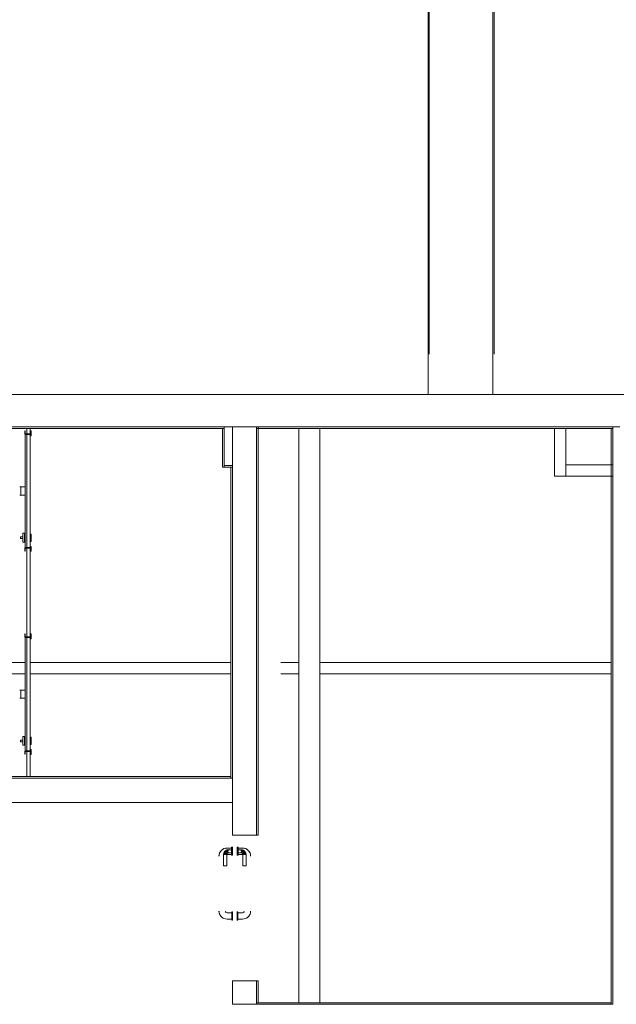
# Model space of a CAD drawing. Header units: millimetres. Extents: x 4476663 to 4477054, y -30323851 to -30323414.
# Tile 120 of 256: x 4476912 to 4476919, y -30323752 to -30323740. Entities that reach past the tile are written whole.
import ezdxf

# ---------------------------------------------------------------- set-up
doc = ezdxf.new("R2010")
doc.units = ezdxf.units.MM
for name, color, linetype, lineweight in [('IFC-Parede padrão-Contorno', 44, 'Continuous', 5), ('IFC-Parede-Contorno', 42, 'Continuous', 5), ('IFC-Porta-Contorno', 142, 'Continuous', 5)]:
    doc.layers.add(name, color=color, linetype=linetype, lineweight=lineweight)

msp = doc.modelspace()

# ---------------------------------------------------------------- linework, layer by layer
at = {"layer": 'IFC-Parede padrão-Contorno', "color": 8, "lineweight": 5}
for p, q in [((4476916.795, -30323744.356), (4476916.795, -30323728.85)), ((4476917.595, -30323744.356), (4476917.595, -30323728.85)), ((4476916.782, -30323744.856), (4476916.782, -30323729.35)), ((4476917.582, -30323744.856), (4476917.582, -30323729.35)), ((4476910.488, -30323744.856), (4476911.81, -30323744.856)), ((4476911.81, -30323744.856), (4476919.839, -30323744.856)), ((4476910.226, -30323745.276), (4476913.384, -30323745.276)), ((4476911.103, -30323745.256), (4476913.949, -30323745.256)), ((4476911.821, -30323749.58), (4476911.821, -30323745.276)), ((4476911.861, -30323749.58), (4476911.861, -30323745.276)), ((4476913.384, -30323745.276), (4476914.261, -30323745.276)), ((4476913.949, -30323745.256), (4476919.15, -30323745.256)), ((4476914.241, -30323745.756), (4476914.241, -30323745.276)), ((4476914.261, -30323745.26), (4476914.261, -30323745.256)), ((4476914.261, -30323745.276), (4476914.261, -30323745.26)), ((4476914.261, -30323745.736), (4476914.261, -30323745.276)), ((4476914.661, -30323749.665), (4476914.661, -30323745.256)), ((4476914.661, -30323745.276), (4476918.105, -30323745.276)), ((4476914.681, -30323746.353), (4476914.681, -30323745.256)), ((4476915.181, -30323752.376), (4476915.181, -30323745.276)), ((4476915.441, -30323752.376), (4476915.441, -30323745.276)), ((4476918.105, -30323745.276), (4476919.061, -30323745.276)), ((4476918.341, -30323745.38), (4476918.341, -30323745.276)), ((4476918.481, -30323745.344), (4476918.481, -30323745.276)), ((4476919.041, -30323746.411), (4476919.041, -30323745.276)), ((4476919.061, -30323745.26), (4476919.061, -30323745.256)), ((4476919.061, -30323745.276), (4476919.061, -30323745.26)), ((4476919.061, -30323746.411), (4476919.061, -30323745.276)), ((4476918.341, -30323745.798), (4476918.341, -30323745.38)), ((4476918.481, -30323745.448), (4476918.481, -30323745.344)), ((4476918.481, -30323745.866), (4476918.481, -30323745.448)), ((4476914.241, -30323745.756), (4476914.261, -30323745.756)), ((4476914.261, -30323745.736), (4476914.361, -30323745.736)), ((4476914.261, -30323745.756), (4476914.261, -30323745.736)), ((4476914.261, -30323745.756), (4476914.361, -30323745.756)), ((4476914.341, -30323745.756), (4476914.346, -30323745.756)), ((4476914.341, -30323748.683), (4476914.341, -30323745.756)), ((4476914.346, -30323745.756), (4476914.361, -30323745.756)), ((4476918.341, -30323745.866), (4476918.341, -30323745.798)), ((4476918.481, -30323745.726), (4476918.548, -30323745.726)), ((4476918.548, -30323745.726), (4476918.651, -30323745.726)), ((4476918.651, -30323745.726), (4476919.061, -30323745.726)), ((4476918.341, -30323745.866), (4476918.366, -30323745.866)), ((4476918.366, -30323745.866), (4476918.465, -30323745.866)), ((4476918.465, -30323745.866), (4476918.481, -30323745.866)), ((4476918.481, -30323745.866), (4476918.584, -30323745.866)), ((4476918.584, -30323745.866), (4476918.995, -30323745.866)), ((4476918.995, -30323745.866), (4476919.061, -30323745.866)), ((4476914.681, -30323750.304), (4476914.681, -30323746.353)), ((4476919.041, -30323750.371), (4476919.041, -30323746.411)), ((4476919.061, -30323746.481), (4476919.061, -30323746.411)), ((4476919.061, -30323750.442), (4476919.061, -30323746.481)), ((4476904.542, -30323748.171), (4476911.801, -30323748.171)), ((4476911.861, -30323748.171), (4476914.341, -30323748.171)), ((4476914.962, -30323748.171), (4476915.181, -30323748.171)), ((4476915.441, -30323748.171), (4476919.041, -30323748.171)), ((4476904.542, -30323748.311), (4476911.801, -30323748.311)), ((4476911.861, -30323748.311), (4476914.341, -30323748.311)), ((4476914.962, -30323748.311), (4476915.181, -30323748.311)), ((4476915.441, -30323748.311), (4476919.041, -30323748.311)), ((4476914.341, -30323749.6), (4476914.341, -30323748.683)), ((4476911.371, -30323749.58), (4476914.341, -30323749.58)), ((4476911.294, -30323749.6), (4476912.395, -30323749.6)), ((4476912.395, -30323749.6), (4476914.361, -30323749.6)), ((4476911.294, -30323749.9), (4476912.733, -30323749.9)), ((4476912.733, -30323749.9), (4476914.361, -30323749.9)), ((4476914.661, -30323750.304), (4476914.68, -30323750.304)), ((4476914.68, -30323750.304), (4476914.681, -30323750.304)), ((4476919.041, -30323750.705), (4476919.041, -30323750.371)), ((4476919.061, -30323752.396), (4476919.061, -30323750.442)), ((4476919.041, -30323752.396), (4476919.041, -30323750.705)), ((4476914.661, -30323752.317), (4476914.661, -30323752.104)), ((4476914.661, -30323752.104), (4476914.663, -30323752.104)), ((4476914.663, -30323752.104), (4476914.681, -30323752.104)), ((4476914.681, -30323752.119), (4476914.681, -30323752.104)), ((4476914.681, -30323752.376), (4476914.681, -30323752.119)), ((4476914.661, -30323752.376), (4476916.013, -30323752.376)), ((4476916.013, -30323752.376), (4476919.041, -30323752.376)), ((4476914.661, -30323752.396), (4476917.69, -30323752.396)), ((4476917.69, -30323752.396), (4476919.041, -30323752.396)), ((4476919.041, -30323752.396), (4476919.057, -30323752.396)), ((4476919.057, -30323752.396), (4476919.061, -30323752.396))]:
    msp.add_line(p, q, dxfattribs=at)
at = {"layer": 'IFC-Parede-Contorno', "color": 8, "lineweight": 5}
for p, q in [((4476914.361, -30323750.015), (4476914.361, -30323745.256)), ((4476914.661, -30323746.46), (4476914.661, -30323745.256)), ((4476914.361, -30323750.304), (4476914.361, -30323749.665)), ((4476914.661, -30323750.304), (4476914.661, -30323749.665)), ((4476914.361, -30323750.304), (4476914.361, -30323750.015)), ((4476914.361, -30323750.304), (4476914.661, -30323750.304)), ((4476914.361, -30323750.304), (4476914.379, -30323750.304)), ((4476914.379, -30323750.304), (4476914.661, -30323750.304)), ((4476914.361, -30323752.104), (4476914.661, -30323752.104)), ((4476914.361, -30323752.104), (4476914.644, -30323752.104)), ((4476914.361, -30323752.305), (4476914.361, -30323752.104)), ((4476914.644, -30323752.104), (4476914.661, -30323752.104)), ((4476914.661, -30323752.396), (4476914.661, -30323752.12)), ((4476914.361, -30323752.396), (4476914.361, -30323752.305)), ((4476914.361, -30323752.396), (4476914.568, -30323752.396)), ((4476914.568, -30323752.396), (4476914.661, -30323752.396))]:
    msp.add_line(p, q, dxfattribs=at)
at = {"layer": 'IFC-Porta-Contorno', "color": 8, "lineweight": 5}
for p, q in [((4476911.797, -30323745.346), (4476911.797, -30323745.306)), ((4476911.797, -30323745.306), (4476911.801, -30323745.306)), ((4476911.801, -30323745.342), (4476911.801, -30323745.306)), ((4476911.871, -30323745.305), (4476911.875, -30323745.305)), ((4476911.871, -30323745.361), (4476911.871, -30323745.305)), ((4476911.875, -30323745.366), (4476911.875, -30323745.305)), ((4476911.797, -30323745.346), (4476911.861, -30323745.346)), ((4476911.801, -30323745.342), (4476911.865, -30323745.342)), ((4476911.801, -30323745.35), (4476911.861, -30323745.35)), ((4476911.801, -30323746.75), (4476911.801, -30323745.35)), ((4476911.861, -30323745.366), (4476911.875, -30323745.366)), ((4476911.865, -30323745.361), (4476911.865, -30323745.342)), ((4476911.865, -30323745.361), (4476911.871, -30323745.361)), ((4476911.733, -30323746), (4476911.733, -30323746)), ((4476911.733, -30323746), (4476911.734, -30323746)), ((4476911.734, -30323746), (4476911.735, -30323746)), ((4476911.735, -30323746), (4476911.736, -30323746)), ((4476911.736, -30323746), (4476911.738, -30323746)), ((4476911.737, -30323746), (4476911.738, -30323746)), ((4476911.738, -30323746), (4476911.74, -30323746)), ((4476911.739, -30323746), (4476911.74, -30323746)), ((4476911.74, -30323746), (4476911.741, -30323746)), ((4476911.74, -30323746), (4476911.741, -30323746)), ((4476911.741, -30323746), (4476911.743, -30323746)), ((4476911.743, -30323746), (4476911.745, -30323746)), ((4476911.743, -30323746), (4476911.745, -30323746)), ((4476911.745, -30323746), (4476911.746, -30323746)), ((4476911.745, -30323746), (4476911.747, -30323746)), ((4476911.746, -30323746), (4476911.746, -30323746)), ((4476911.746, -30323746), (4476911.747, -30323746)), ((4476911.747, -30323746), (4476911.747, -30323746)), ((4476911.747, -30323746), (4476911.747, -30323746)), ((4476911.747, -30323746), (4476911.747, -30323746)), ((4476911.747, -30323746), (4476911.748, -30323746)), ((4476911.747, -30323746), (4476911.748, -30323746)), ((4476911.748, -30323746), (4476911.748, -30323746)), ((4476911.748, -30323746), (4476911.748, -30323746)), ((4476911.748, -30323746.1), (4476911.748, -30323746)), ((4476911.748, -30323746), (4476911.75, -30323746)), ((4476911.75, -30323746), (4476911.752, -30323746)), ((4476911.752, -30323746), (4476911.754, -30323746)), ((4476911.754, -30323746), (4476911.755, -30323746)), ((4476911.755, -30323746), (4476911.756, -30323746)), ((4476911.756, -30323746), (4476911.765, -30323746)), ((4476911.765, -30323746), (4476911.771, -30323746)), ((4476911.771, -30323746), (4476911.775, -30323746)), ((4476911.775, -30323746), (4476911.776, -30323746)), ((4476911.776, -30323746), (4476911.777, -30323746)), ((4476911.777, -30323746), (4476911.778, -30323746)), ((4476911.778, -30323746), (4476911.779, -30323746)), ((4476911.779, -30323746), (4476911.781, -30323746)), ((4476911.781, -30323746), (4476911.782, -30323746)), ((4476911.782, -30323746), (4476911.784, -30323746)), ((4476911.784, -30323746), (4476911.787, -30323746)), ((4476911.787, -30323746), (4476911.789, -30323746)), ((4476911.789, -30323746), (4476911.791, -30323746)), ((4476911.791, -30323746), (4476911.793, -30323746)), ((4476911.793, -30323746), (4476911.795, -30323746)), ((4476911.795, -30323746), (4476911.797, -30323746)), ((4476911.797, -30323746), (4476911.798, -30323746)), ((4476911.798, -30323746), (4476911.8, -30323746)), ((4476911.8, -30323746), (4476911.801, -30323746)), ((4476911.801, -30323746), (4476911.801, -30323746)), ((4476911.801, -30323746), (4476911.801, -30323746)), ((4476911.733, -30323746.1), (4476911.733, -30323746.1)), ((4476911.733, -30323746.1), (4476911.734, -30323746.1)), ((4476911.734, -30323746.1), (4476911.735, -30323746.1)), ((4476911.735, -30323746.1), (4476911.736, -30323746.1)), ((4476911.736, -30323746.1), (4476911.738, -30323746.1)), ((4476911.738, -30323746.1), (4476911.74, -30323746.1)), ((4476911.74, -30323746.1), (4476911.741, -30323746.1)), ((4476911.741, -30323746.1), (4476911.743, -30323746.1)), ((4476911.743, -30323746.1), (4476911.745, -30323746.1)), ((4476911.745, -30323746.1), (4476911.746, -30323746.1)), ((4476911.746, -30323746.1), (4476911.746, -30323746.1)), ((4476911.746, -30323746.1), (4476911.747, -30323746.1)), ((4476911.747, -30323746.1), (4476911.747, -30323746.1)), ((4476911.747, -30323746.1), (4476911.747, -30323746.1)), ((4476911.747, -30323746.1), (4476911.747, -30323746.1)), ((4476911.747, -30323746.1), (4476911.748, -30323746.1)), ((4476911.748, -30323746.1), (4476911.748, -30323746.1)), ((4476911.748, -30323746.1), (4476911.748, -30323746.1)), ((4476911.748, -30323746.1), (4476911.748, -30323746.1)), ((4476911.748, -30323746.1), (4476911.75, -30323746.1)), ((4476911.75, -30323746.1), (4476911.752, -30323746.1)), ((4476911.752, -30323746.1), (4476911.754, -30323746.1)), ((4476911.754, -30323746.1), (4476911.755, -30323746.1)), ((4476911.755, -30323746.1), (4476911.756, -30323746.1)), ((4476911.756, -30323746.1), (4476911.765, -30323746.1)), ((4476911.765, -30323746.1), (4476911.771, -30323746.1)), ((4476911.771, -30323746.1), (4476911.775, -30323746.1)), ((4476911.775, -30323746.1), (4476911.776, -30323746.1)), ((4476911.776, -30323746.1), (4476911.777, -30323746.1)), ((4476911.777, -30323746.1), (4476911.778, -30323746.1)), ((4476911.778, -30323746.1), (4476911.779, -30323746.1)), ((4476911.779, -30323746.1), (4476911.781, -30323746.1)), ((4476911.781, -30323746.1), (4476911.782, -30323746.1)), ((4476911.782, -30323746.1), (4476911.784, -30323746.1)), ((4476911.784, -30323746.1), (4476911.787, -30323746.1)), ((4476911.787, -30323746.1), (4476911.789, -30323746.1)), ((4476911.789, -30323746.1), (4476911.791, -30323746.1)), ((4476911.791, -30323746.1), (4476911.793, -30323746.1)), ((4476911.793, -30323746.1), (4476911.795, -30323746.1)), ((4476911.795, -30323746.1), (4476911.797, -30323746.1)), ((4476911.797, -30323746.1), (4476911.798, -30323746.1)), ((4476911.798, -30323746.1), (4476911.8, -30323746.1)), ((4476911.8, -30323746.1), (4476911.801, -30323746.1)), ((4476911.801, -30323746.1), (4476911.801, -30323746.1)), ((4476911.801, -30323746.1), (4476911.801, -30323746.1)), ((4476911.741, -30323746.638), (4476911.741, -30323746.618)), ((4476911.741, -30323746.618), (4476911.771, -30323746.618)), ((4476911.741, -30323746.638), (4476911.771, -30323746.638)), ((4476911.771, -30323746.683), (4476911.771, -30323746.573)), ((4476911.771, -30323746.573), (4476911.791, -30323746.573)), ((4476911.791, -30323746.683), (4476911.791, -30323746.573)), ((4476911.861, -30323746.583), (4476911.876, -30323746.583)), ((4476911.876, -30323746.585), (4476911.876, -30323746.583)), ((4476911.876, -30323746.583), (4476911.876, -30323746.583)), ((4476911.876, -30323746.589), (4476911.876, -30323746.585)), ((4476911.876, -30323746.593), (4476911.876, -30323746.589)), ((4476911.876, -30323746.599), (4476911.876, -30323746.593)), ((4476911.876, -30323746.605), (4476911.876, -30323746.599)), ((4476911.876, -30323746.612), (4476911.876, -30323746.605)), ((4476911.876, -30323746.62), (4476911.876, -30323746.612)), ((4476911.876, -30323746.628), (4476911.876, -30323746.62)), ((4476911.876, -30323746.635), (4476911.876, -30323746.628)), ((4476911.876, -30323746.643), (4476911.876, -30323746.635)), ((4476911.876, -30323746.65), (4476911.876, -30323746.643)), ((4476911.876, -30323746.657), (4476911.876, -30323746.65)), ((4476911.876, -30323746.662), (4476911.876, -30323746.657)), ((4476911.771, -30323746.683), (4476911.791, -30323746.683)), ((4476911.797, -30323746.754), (4476911.861, -30323746.754)), ((4476911.797, -30323746.794), (4476911.797, -30323746.754)), ((4476911.801, -30323746.75), (4476911.861, -30323746.75)), ((4476911.801, -30323746.794), (4476911.801, -30323746.758)), ((4476911.801, -30323746.758), (4476911.865, -30323746.758)), ((4476911.861, -30323746.673), (4476911.876, -30323746.673)), ((4476911.861, -30323746.734), (4476911.875, -30323746.734)), ((4476911.865, -30323746.758), (4476911.865, -30323746.738)), ((4476911.865, -30323746.738), (4476911.871, -30323746.738)), ((4476911.871, -30323746.794), (4476911.871, -30323746.738)), ((4476911.875, -30323746.794), (4476911.875, -30323746.734)), ((4476911.876, -30323746.667), (4476911.876, -30323746.662)), ((4476911.876, -30323746.67), (4476911.876, -30323746.667)), ((4476911.876, -30323746.672), (4476911.876, -30323746.67)), ((4476911.876, -30323746.673), (4476911.876, -30323746.672)), ((4476911.797, -30323746.794), (4476911.801, -30323746.794)), ((4476911.871, -30323746.794), (4476911.875, -30323746.794)), ((4476911.797, -30323747.857), (4476911.797, -30323747.817)), ((4476911.797, -30323747.817), (4476911.801, -30323747.817)), ((4476911.797, -30323747.857), (4476911.861, -30323747.857)), ((4476911.801, -30323747.853), (4476911.801, -30323747.817)), ((4476911.801, -30323747.853), (4476911.865, -30323747.853)), ((4476911.801, -30323747.861), (4476911.861, -30323747.861)), ((4476911.801, -30323749.261), (4476911.801, -30323747.861)), ((4476911.865, -30323747.872), (4476911.865, -30323747.853)), ((4476911.865, -30323747.872), (4476911.871, -30323747.872)), ((4476911.871, -30323747.816), (4476911.875, -30323747.816)), ((4476911.871, -30323747.872), (4476911.871, -30323747.816)), ((4476911.875, -30323747.877), (4476911.875, -30323747.816)), ((4476911.861, -30323747.877), (4476911.875, -30323747.877)), ((4476911.733, -30323748.511), (4476911.733, -30323748.511)), ((4476911.733, -30323748.511), (4476911.734, -30323748.511)), ((4476911.734, -30323748.511), (4476911.735, -30323748.511)), ((4476911.735, -30323748.511), (4476911.736, -30323748.511)), ((4476911.736, -30323748.511), (4476911.738, -30323748.511)), ((4476911.737, -30323748.511), (4476911.738, -30323748.511)), ((4476911.738, -30323748.511), (4476911.74, -30323748.511)), ((4476911.739, -30323748.511), (4476911.74, -30323748.511)), ((4476911.74, -30323748.511), (4476911.741, -30323748.511)), ((4476911.74, -30323748.511), (4476911.741, -30323748.511)), ((4476911.741, -30323748.511), (4476911.743, -30323748.511)), ((4476911.743, -30323748.511), (4476911.745, -30323748.511)), ((4476911.743, -30323748.511), (4476911.745, -30323748.511)), ((4476911.745, -30323748.511), (4476911.746, -30323748.511)), ((4476911.745, -30323748.511), (4476911.747, -30323748.511)), ((4476911.746, -30323748.511), (4476911.746, -30323748.511)), ((4476911.746, -30323748.511), (4476911.747, -30323748.511)), ((4476911.747, -30323748.511), (4476911.747, -30323748.511)), ((4476911.747, -30323748.511), (4476911.747, -30323748.511)), ((4476911.747, -30323748.511), (4476911.747, -30323748.511)), ((4476911.747, -30323748.511), (4476911.748, -30323748.511)), ((4476911.747, -30323748.511), (4476911.748, -30323748.511)), ((4476911.748, -30323748.511), (4476911.748, -30323748.511)), ((4476911.748, -30323748.511), (4476911.748, -30323748.511)), ((4476911.748, -30323748.611), (4476911.748, -30323748.511)), ((4476911.748, -30323748.511), (4476911.75, -30323748.511)), ((4476911.75, -30323748.511), (4476911.752, -30323748.511)), ((4476911.752, -30323748.511), (4476911.754, -30323748.511)), ((4476911.754, -30323748.511), (4476911.755, -30323748.511)), ((4476911.755, -30323748.511), (4476911.756, -30323748.511)), ((4476911.756, -30323748.511), (4476911.765, -30323748.511)), ((4476911.765, -30323748.511), (4476911.771, -30323748.511)), ((4476911.771, -30323748.511), (4476911.775, -30323748.511)), ((4476911.775, -30323748.511), (4476911.776, -30323748.511)), ((4476911.776, -30323748.511), (4476911.777, -30323748.511)), ((4476911.777, -30323748.511), (4476911.778, -30323748.511)), ((4476911.778, -30323748.511), (4476911.779, -30323748.511)), ((4476911.779, -30323748.511), (4476911.781, -30323748.511)), ((4476911.781, -30323748.511), (4476911.782, -30323748.511)), ((4476911.782, -30323748.511), (4476911.784, -30323748.511)), ((4476911.784, -30323748.511), (4476911.787, -30323748.511)), ((4476911.787, -30323748.511), (4476911.789, -30323748.511)), ((4476911.789, -30323748.511), (4476911.791, -30323748.511)), ((4476911.791, -30323748.511), (4476911.793, -30323748.511)), ((4476911.793, -30323748.511), (4476911.795, -30323748.511)), ((4476911.795, -30323748.511), (4476911.797, -30323748.511)), ((4476911.797, -30323748.511), (4476911.798, -30323748.511)), ((4476911.798, -30323748.511), (4476911.8, -30323748.511)), ((4476911.8, -30323748.511), (4476911.801, -30323748.511)), ((4476911.801, -30323748.511), (4476911.801, -30323748.511)), ((4476911.801, -30323748.511), (4476911.801, -30323748.511)), ((4476911.733, -30323748.611), (4476911.733, -30323748.611)), ((4476911.733, -30323748.611), (4476911.734, -30323748.611)), ((4476911.734, -30323748.611), (4476911.735, -30323748.611)), ((4476911.735, -30323748.611), (4476911.736, -30323748.611)), ((4476911.736, -30323748.611), (4476911.738, -30323748.611)), ((4476911.738, -30323748.611), (4476911.74, -30323748.611)), ((4476911.74, -30323748.611), (4476911.741, -30323748.611)), ((4476911.741, -30323748.611), (4476911.743, -30323748.611)), ((4476911.743, -30323748.611), (4476911.745, -30323748.611)), ((4476911.745, -30323748.611), (4476911.746, -30323748.611)), ((4476911.746, -30323748.611), (4476911.746, -30323748.611)), ((4476911.746, -30323748.611), (4476911.747, -30323748.611)), ((4476911.747, -30323748.611), (4476911.747, -30323748.611)), ((4476911.747, -30323748.611), (4476911.747, -30323748.611)), ((4476911.747, -30323748.611), (4476911.747, -30323748.611)), ((4476911.747, -30323748.611), (4476911.748, -30323748.611)), ((4476911.748, -30323748.611), (4476911.748, -30323748.611)), ((4476911.748, -30323748.611), (4476911.748, -30323748.611)), ((4476911.748, -30323748.611), (4476911.748, -30323748.611)), ((4476911.748, -30323748.611), (4476911.75, -30323748.611)), ((4476911.75, -30323748.611), (4476911.752, -30323748.611)), ((4476911.752, -30323748.611), (4476911.754, -30323748.611)), ((4476911.754, -30323748.611), (4476911.755, -30323748.611)), ((4476911.755, -30323748.611), (4476911.756, -30323748.611)), ((4476911.756, -30323748.611), (4476911.765, -30323748.611)), ((4476911.765, -30323748.611), (4476911.771, -30323748.611)), ((4476911.771, -30323748.611), (4476911.775, -30323748.611)), ((4476911.775, -30323748.611), (4476911.776, -30323748.611)), ((4476911.776, -30323748.611), (4476911.777, -30323748.611)), ((4476911.777, -30323748.611), (4476911.778, -30323748.611)), ((4476911.778, -30323748.611), (4476911.779, -30323748.611)), ((4476911.779, -30323748.611), (4476911.781, -30323748.611)), ((4476911.781, -30323748.611), (4476911.782, -30323748.611)), ((4476911.782, -30323748.611), (4476911.784, -30323748.611)), ((4476911.784, -30323748.611), (4476911.787, -30323748.611)), ((4476911.787, -30323748.611), (4476911.789, -30323748.611)), ((4476911.789, -30323748.611), (4476911.791, -30323748.611)), ((4476911.791, -30323748.611), (4476911.793, -30323748.611)), ((4476911.793, -30323748.611), (4476911.795, -30323748.611)), ((4476911.795, -30323748.611), (4476911.797, -30323748.611)), ((4476911.797, -30323748.611), (4476911.798, -30323748.611)), ((4476911.798, -30323748.611), (4476911.8, -30323748.611)), ((4476911.8, -30323748.611), (4476911.801, -30323748.611)), ((4476911.801, -30323748.611), (4476911.801, -30323748.611)), ((4476911.801, -30323748.611), (4476911.801, -30323748.611)), ((4476911.771, -30323749.194), (4476911.771, -30323749.084)), ((4476911.771, -30323749.084), (4476911.791, -30323749.084)), ((4476911.791, -30323749.194), (4476911.791, -30323749.084)), ((4476911.741, -30323749.149), (4476911.741, -30323749.129)), ((4476911.741, -30323749.129), (4476911.771, -30323749.129)), ((4476911.741, -30323749.149), (4476911.771, -30323749.149)), ((4476911.771, -30323749.194), (4476911.791, -30323749.194)), ((4476911.861, -30323749.094), (4476911.876, -30323749.094)), ((4476911.861, -30323749.184), (4476911.876, -30323749.184)), ((4476911.876, -30323749.097), (4476911.876, -30323749.094)), ((4476911.876, -30323749.094), (4476911.876, -30323749.094)), ((4476911.876, -30323749.1), (4476911.876, -30323749.097)), ((4476911.876, -30323749.104), (4476911.876, -30323749.1)), ((4476911.876, -30323749.11), (4476911.876, -30323749.104)), ((4476911.876, -30323749.116), (4476911.876, -30323749.11)), ((4476911.876, -30323749.123), (4476911.876, -30323749.116)), ((4476911.876, -30323749.131), (4476911.876, -30323749.123)), ((4476911.876, -30323749.139), (4476911.876, -30323749.131)), ((4476911.876, -30323749.147), (4476911.876, -30323749.139)), ((4476911.876, -30323749.154), (4476911.876, -30323749.147)), ((4476911.876, -30323749.161), (4476911.876, -30323749.154)), ((4476911.876, -30323749.168), (4476911.876, -30323749.161)), ((4476911.876, -30323749.173), (4476911.876, -30323749.168)), ((4476911.876, -30323749.178), (4476911.876, -30323749.173)), ((4476911.876, -30323749.181), (4476911.876, -30323749.178)), ((4476911.876, -30323749.183), (4476911.876, -30323749.181)), ((4476911.876, -30323749.184), (4476911.876, -30323749.183)), ((4476911.797, -30323749.265), (4476911.861, -30323749.265)), ((4476911.797, -30323749.305), (4476911.797, -30323749.265)), ((4476911.797, -30323749.305), (4476911.801, -30323749.305)), ((4476911.801, -30323749.261), (4476911.861, -30323749.261)), ((4476911.801, -30323749.305), (4476911.801, -30323749.269)), ((4476911.801, -30323749.269), (4476911.865, -30323749.269)), ((4476911.861, -30323749.245), (4476911.875, -30323749.245)), ((4476911.865, -30323749.269), (4476911.865, -30323749.25)), ((4476911.865, -30323749.25), (4476911.871, -30323749.25)), ((4476911.871, -30323749.306), (4476911.871, -30323749.25)), ((4476911.871, -30323749.306), (4476911.875, -30323749.306)), ((4476911.875, -30323749.306), (4476911.875, -30323749.245)), ((4476914.195, -30323750.564), (4476914.199, -30323750.544)), ((4476914.197, -30323750.564), (4476914.199, -30323750.546)), ((4476914.199, -30323750.544), (4476914.203, -30323750.525)), ((4476914.199, -30323750.546), (4476914.199, -30323750.544)), ((4476914.203, -30323750.525), (4476914.214, -30323750.509)), ((4476914.212, -30323750.512), (4476914.215, -30323750.506)), ((4476914.214, -30323750.509), (4476914.219, -30323750.501)), ((4476914.215, -30323750.506), (4476914.225, -30323750.493)), ((4476914.219, -30323750.501), (4476914.225, -30323750.493)), ((4476914.225, -30323750.493), (4476914.234, -30323750.486)), ((4476914.234, -30323750.486), (4476914.247, -30323750.478)), ((4476914.241, -30323750.482), (4476914.257, -30323750.471)), ((4476914.251, -30323750.544), (4476914.253, -30323750.539)), ((4476914.251, -30323750.684), (4476914.251, -30323750.544)), ((4476914.253, -30323750.539), (4476914.254, -30323750.535)), ((4476914.254, -30323750.535), (4476914.256, -30323750.527)), ((4476914.254, -30323750.535), (4476914.261, -30323750.544)), ((4476914.254, -30323750.544), (4476914.257, -30323750.544)), ((4476914.256, -30323750.527), (4476914.259, -30323750.514)), ((4476914.256, -30323750.527), (4476914.261, -30323750.544)), ((4476914.256, -30323750.527), (4476914.271, -30323750.544)), ((4476914.257, -30323750.471), (4476914.277, -30323750.467)), ((4476914.257, -30323750.544), (4476914.261, -30323750.544)), ((4476914.259, -30323750.514), (4476914.27, -30323750.503)), ((4476914.261, -30323750.544), (4476914.266, -30323750.544)), ((4476914.265, -30323750.527), (4476914.269, -30323750.513)), ((4476914.265, -30323750.527), (4476914.282, -30323750.525)), ((4476914.265, -30323750.527), (4476914.289, -30323750.544)), ((4476914.265, -30323750.527), (4476914.271, -30323750.544)), ((4476914.266, -30323750.544), (4476914.271, -30323750.544)), ((4476914.269, -30323750.513), (4476914.277, -30323750.508)), ((4476914.27, -30323750.503), (4476914.276, -30323750.497)), ((4476914.276, -30323750.468), (4476914.295, -30323750.464)), ((4476914.276, -30323750.468), (4476914.278, -30323750.467)), ((4476914.276, -30323750.497), (4476914.281, -30323750.492)), ((4476914.276, -30323750.497), (4476914.277, -30323750.508)), ((4476914.276, -30323750.497), (4476914.29, -30323750.509)), ((4476914.277, -30323750.467), (4476914.278, -30323750.467)), ((4476914.277, -30323750.508), (4476914.29, -30323750.509)), ((4476914.277, -30323750.508), (4476914.293, -30323750.522)), ((4476914.278, -30323750.467), (4476914.295, -30323750.465)), ((4476914.281, -30323750.492), (4476914.294, -30323750.488)), ((4476914.281, -30323750.492), (4476914.295, -30323750.497)), ((4476914.281, -30323750.544), (4476914.286, -30323750.544)), ((4476914.282, -30323750.525), (4476914.293, -30323750.522)), ((4476914.282, -30323750.525), (4476914.289, -30323750.544)), ((4476914.282, -30323750.525), (4476914.291, -30323750.544)), ((4476914.282, -30323750.525), (4476914.297, -30323750.53)), ((4476914.286, -30323750.544), (4476914.289, -30323750.544)), ((4476914.29, -30323750.509), (4476914.295, -30323750.497)), ((4476914.291, -30323750.544), (4476914.297, -30323750.53)), ((4476914.291, -30323750.545), (4476914.295, -30323750.544)), ((4476914.291, -30323750.684), (4476914.291, -30323750.544)), ((4476914.293, -30323750.522), (4476914.302, -30323750.52)), ((4476914.294, -30323750.488), (4476914.303, -30323750.486)), ((4476914.294, -30323750.488), (4476914.311, -30323750.504)), ((4476914.294, -30323750.488), (4476914.311, -30323750.494)), ((4476914.295, -30323750.464), (4476914.351, -30323750.464)), ((4476914.295, -30323750.497), (4476914.311, -30323750.518)), ((4476914.295, -30323750.497), (4476914.311, -30323750.504)), ((4476914.295, -30323750.544), (4476914.351, -30323750.544)), ((4476914.297, -30323750.53), (4476914.304, -30323750.527)), ((4476914.302, -30323750.52), (4476914.311, -30323750.518)), ((4476914.302, -30323750.52), (4476914.311, -30323750.524)), ((4476914.303, -30323750.486), (4476914.307, -30323750.485)), ((4476914.303, -30323750.486), (4476914.311, -30323750.494)), ((4476914.304, -30323750.527), (4476914.311, -30323750.524)), ((4476914.307, -30323750.485), (4476914.311, -30323750.484)), ((4476914.311, -30323750.484), (4476914.351, -30323750.484)), ((4476914.311, -30323750.49), (4476914.311, -30323750.486)), ((4476914.311, -30323750.494), (4476914.311, -30323750.49)), ((4476914.311, -30323750.498), (4476914.311, -30323750.494)), ((4476914.311, -30323750.504), (4476914.311, -30323750.498)), ((4476914.311, -30323750.518), (4476914.311, -30323750.514)), ((4476914.311, -30323750.524), (4476914.351, -30323750.524)), ((4476914.351, -30323750.454), (4476914.361, -30323750.454)), ((4476914.351, -30323750.455), (4476914.351, -30323750.454)), ((4476914.351, -30323750.46), (4476914.351, -30323750.455)), ((4476914.351, -30323750.468), (4476914.351, -30323750.46)), ((4476914.351, -30323750.479), (4476914.351, -30323750.468)), ((4476914.351, -30323750.491), (4476914.351, -30323750.479)), ((4476914.351, -30323750.504), (4476914.351, -30323750.491)), ((4476914.351, -30323750.517), (4476914.351, -30323750.504)), ((4476914.351, -30323750.529), (4476914.351, -30323750.517)), ((4476914.351, -30323750.539), (4476914.351, -30323750.529)), ((4476914.351, -30323750.547), (4476914.351, -30323750.539)), ((4476914.351, -30323750.552), (4476914.351, -30323750.547)), ((4476914.351, -30323750.554), (4476914.351, -30323750.552)), ((4476914.351, -30323750.554), (4476914.361, -30323750.554)), ((4476914.361, -30323750.455), (4476914.361, -30323750.454)), ((4476914.361, -30323750.46), (4476914.361, -30323750.455)), ((4476914.361, -30323750.468), (4476914.361, -30323750.46)), ((4476914.361, -30323750.479), (4476914.361, -30323750.468)), ((4476914.361, -30323750.491), (4476914.361, -30323750.479)), ((4476914.361, -30323750.504), (4476914.361, -30323750.491)), ((4476914.361, -30323750.517), (4476914.361, -30323750.504)), ((4476914.361, -30323750.529), (4476914.361, -30323750.517)), ((4476914.361, -30323750.539), (4476914.361, -30323750.529)), ((4476914.361, -30323750.547), (4476914.361, -30323750.539)), ((4476914.361, -30323750.552), (4476914.361, -30323750.547)), ((4476914.361, -30323750.554), (4476914.361, -30323750.552)), ((4476914.421, -30323750.455), (4476914.421, -30323750.454)), ((4476914.421, -30323750.454), (4476914.431, -30323750.454)), ((4476914.421, -30323750.46), (4476914.421, -30323750.455)), ((4476914.421, -30323750.468), (4476914.421, -30323750.46)), ((4476914.421, -30323750.479), (4476914.421, -30323750.468)), ((4476914.421, -30323750.491), (4476914.421, -30323750.479)), ((4476914.421, -30323750.504), (4476914.421, -30323750.491)), ((4476914.421, -30323750.517), (4476914.421, -30323750.504)), ((4476914.421, -30323750.529), (4476914.421, -30323750.517)), ((4476914.421, -30323750.539), (4476914.421, -30323750.529)), ((4476914.421, -30323750.547), (4476914.421, -30323750.539)), ((4476914.421, -30323750.552), (4476914.421, -30323750.547)), ((4476914.421, -30323750.554), (4476914.421, -30323750.552)), ((4476914.421, -30323750.554), (4476914.431, -30323750.554)), ((4476914.431, -30323750.455), (4476914.431, -30323750.454)), ((4476914.431, -30323750.46), (4476914.431, -30323750.455)), ((4476914.431, -30323750.468), (4476914.431, -30323750.46)), ((4476914.431, -30323750.464), (4476914.487, -30323750.464)), ((4476914.431, -30323750.479), (4476914.431, -30323750.468)), ((4476914.431, -30323750.491), (4476914.431, -30323750.479)), ((4476914.431, -30323750.484), (4476914.471, -30323750.484)), ((4476914.431, -30323750.494), (4476914.431, -30323750.49)), ((4476914.431, -30323750.504), (4476914.431, -30323750.491)), ((4476914.431, -30323750.517), (4476914.431, -30323750.504)), ((4476914.431, -30323750.518), (4476914.431, -30323750.514)), ((4476914.431, -30323750.529), (4476914.431, -30323750.517)), ((4476914.431, -30323750.524), (4476914.471, -30323750.524)), ((4476914.431, -30323750.539), (4476914.431, -30323750.529)), ((4476914.431, -30323750.547), (4476914.431, -30323750.539)), ((4476914.431, -30323750.544), (4476914.487, -30323750.544)), ((4476914.431, -30323750.552), (4476914.431, -30323750.547)), ((4476914.431, -30323750.554), (4476914.431, -30323750.552)), ((4476914.471, -30323750.484), (4476914.476, -30323750.485)), ((4476914.471, -30323750.494), (4476914.48, -30323750.486)), ((4476914.471, -30323750.49), (4476914.471, -30323750.486)), ((4476914.471, -30323750.504), (4476914.488, -30323750.488)), ((4476914.471, -30323750.494), (4476914.488, -30323750.488)), ((4476914.471, -30323750.494), (4476914.471, -30323750.49)), ((4476914.471, -30323750.498), (4476914.471, -30323750.494)), ((4476914.471, -30323750.518), (4476914.488, -30323750.497)), ((4476914.471, -30323750.504), (4476914.488, -30323750.497)), ((4476914.471, -30323750.504), (4476914.471, -30323750.498)), ((4476914.471, -30323750.518), (4476914.471, -30323750.514)), ((4476914.471, -30323750.518), (4476914.481, -30323750.52)), ((4476914.471, -30323750.524), (4476914.481, -30323750.52)), ((4476914.471, -30323750.524), (4476914.478, -30323750.527)), ((4476914.476, -30323750.485), (4476914.48, -30323750.486)), ((4476914.478, -30323750.527), (4476914.486, -30323750.53)), ((4476914.48, -30323750.486), (4476914.488, -30323750.488)), ((4476914.481, -30323750.52), (4476914.49, -30323750.522)), ((4476914.486, -30323750.53), (4476914.5, -30323750.525)), ((4476914.486, -30323750.53), (4476914.491, -30323750.544)), ((4476914.487, -30323750.464), (4476914.507, -30323750.468)), ((4476914.487, -30323750.465), (4476914.505, -30323750.467)), ((4476914.487, -30323750.544), (4476914.491, -30323750.545)), ((4476914.488, -30323750.488), (4476914.501, -30323750.492)), ((4476914.488, -30323750.497), (4476914.501, -30323750.492)), ((4476914.488, -30323750.497), (4476914.492, -30323750.509)), ((4476914.49, -30323750.522), (4476914.505, -30323750.508)), ((4476914.49, -30323750.522), (4476914.5, -30323750.525)), ((4476914.491, -30323750.544), (4476914.5, -30323750.525)), ((4476914.491, -30323750.684), (4476914.491, -30323750.544)), ((4476914.492, -30323750.509), (4476914.507, -30323750.497)), ((4476914.492, -30323750.509), (4476914.505, -30323750.508)), ((4476914.494, -30323750.544), (4476914.5, -30323750.525)), ((4476914.494, -30323750.544), (4476914.518, -30323750.527)), ((4476914.494, -30323750.544), (4476914.497, -30323750.544)), ((4476914.497, -30323750.544), (4476914.501, -30323750.544)), ((4476914.5, -30323750.525), (4476914.518, -30323750.527)), ((4476914.501, -30323750.492), (4476914.507, -30323750.497)), ((4476914.505, -30323750.467), (4476914.506, -30323750.467)), ((4476914.505, -30323750.467), (4476914.507, -30323750.468)), ((4476914.505, -30323750.508), (4476914.507, -30323750.497)), ((4476914.505, -30323750.508), (4476914.513, -30323750.513)), ((4476914.506, -30323750.467), (4476914.526, -30323750.471)), ((4476914.507, -30323750.497), (4476914.512, -30323750.503)), ((4476914.511, -30323750.544), (4476914.518, -30323750.527)), ((4476914.511, -30323750.544), (4476914.527, -30323750.527)), ((4476914.511, -30323750.544), (4476914.517, -30323750.544)), ((4476914.512, -30323750.503), (4476914.518, -30323750.508)), ((4476914.513, -30323750.513), (4476914.518, -30323750.527)), ((4476914.517, -30323750.544), (4476914.521, -30323750.544)), ((4476914.518, -30323750.508), (4476914.523, -30323750.514)), ((4476914.521, -30323750.544), (4476914.527, -30323750.527)), ((4476914.521, -30323750.544), (4476914.529, -30323750.535)), ((4476914.521, -30323750.544), (4476914.526, -30323750.544)), ((4476914.523, -30323750.514), (4476914.527, -30323750.527)), ((4476914.526, -30323750.471), (4476914.542, -30323750.482)), ((4476914.526, -30323750.544), (4476914.529, -30323750.544)), ((4476914.527, -30323750.527), (4476914.529, -30323750.535)), ((4476914.529, -30323750.535), (4476914.53, -30323750.539)), ((4476914.53, -30323750.539), (4476914.531, -30323750.544)), ((4476914.531, -30323750.684), (4476914.531, -30323750.544)), ((4476914.536, -30323750.478), (4476914.549, -30323750.486)), ((4476914.549, -30323750.486), (4476914.558, -30323750.493)), ((4476914.558, -30323750.493), (4476914.564, -30323750.501)), ((4476914.558, -30323750.493), (4476914.568, -30323750.506)), ((4476914.564, -30323750.501), (4476914.569, -30323750.509)), ((4476914.568, -30323750.506), (4476914.571, -30323750.512)), ((4476914.569, -30323750.509), (4476914.58, -30323750.525)), ((4476914.58, -30323750.525), (4476914.584, -30323750.544)), ((4476914.584, -30323750.544), (4476914.584, -30323750.546)), ((4476914.584, -30323750.544), (4476914.587, -30323750.564)), ((4476914.584, -30323750.546), (4476914.586, -30323750.564)), ((4476914.251, -30323750.684), (4476914.252, -30323750.684)), ((4476914.252, -30323750.684), (4476914.254, -30323750.684)), ((4476914.254, -30323750.684), (4476914.257, -30323750.684)), ((4476914.257, -30323750.684), (4476914.261, -30323750.684)), ((4476914.261, -30323750.684), (4476914.266, -30323750.684)), ((4476914.266, -30323750.684), (4476914.271, -30323750.684)), ((4476914.271, -30323750.684), (4476914.277, -30323750.684)), ((4476914.277, -30323750.684), (4476914.281, -30323750.684)), ((4476914.281, -30323750.684), (4476914.286, -30323750.684)), ((4476914.286, -30323750.684), (4476914.289, -30323750.684)), ((4476914.289, -30323750.684), (4476914.291, -30323750.684)), ((4476914.291, -30323750.684), (4476914.291, -30323750.684)), ((4476914.491, -30323750.684), (4476914.492, -30323750.684)), ((4476914.492, -30323750.684), (4476914.494, -30323750.684)), ((4476914.494, -30323750.684), (4476914.497, -30323750.684)), ((4476914.497, -30323750.684), (4476914.501, -30323750.684)), ((4476914.501, -30323750.684), (4476914.506, -30323750.684)), ((4476914.506, -30323750.684), (4476914.511, -30323750.684)), ((4476914.511, -30323750.684), (4476914.517, -30323750.684)), ((4476914.517, -30323750.684), (4476914.521, -30323750.684)), ((4476914.521, -30323750.684), (4476914.526, -30323750.684)), ((4476914.526, -30323750.684), (4476914.529, -30323750.684)), ((4476914.529, -30323750.684), (4476914.531, -30323750.684)), ((4476914.531, -30323750.684), (4476914.531, -30323750.684)), ((4476914.195, -30323751.244), (4476914.199, -30323751.263)), ((4476914.197, -30323751.244), (4476914.199, -30323751.261)), ((4476914.199, -30323751.261), (4476914.199, -30323751.262)), ((4476914.199, -30323751.261), (4476914.199, -30323751.263)), ((4476914.199, -30323751.262), (4476914.203, -30323751.282)), ((4476914.203, -30323751.282), (4476914.214, -30323751.298)), ((4476914.275, -30323751.244), (4476914.281, -30323751.258)), ((4476914.277, -30323751.253), (4476914.285, -30323751.262)), ((4476914.281, -30323751.258), (4476914.295, -30323751.264)), ((4476914.295, -30323751.264), (4476914.355, -30323751.264)), ((4476914.355, -30323751.254), (4476914.361, -30323751.254)), ((4476914.355, -30323751.255), (4476914.355, -30323751.254)), ((4476914.355, -30323751.26), (4476914.355, -30323751.255)), ((4476914.355, -30323751.268), (4476914.355, -30323751.26)), ((4476914.355, -30323751.279), (4476914.355, -30323751.268)), ((4476914.355, -30323751.291), (4476914.355, -30323751.279)), ((4476914.361, -30323751.255), (4476914.361, -30323751.254)), ((4476914.361, -30323751.26), (4476914.361, -30323751.255)), ((4476914.361, -30323751.268), (4476914.361, -30323751.26)), ((4476914.361, -30323751.279), (4476914.361, -30323751.268)), ((4476914.361, -30323751.291), (4476914.361, -30323751.279)), ((4476914.421, -30323751.255), (4476914.421, -30323751.254)), ((4476914.421, -30323751.254), (4476914.427, -30323751.254)), ((4476914.421, -30323751.26), (4476914.421, -30323751.255)), ((4476914.421, -30323751.268), (4476914.421, -30323751.26)), ((4476914.421, -30323751.279), (4476914.421, -30323751.268)), ((4476914.421, -30323751.291), (4476914.421, -30323751.279)), ((4476914.427, -30323751.255), (4476914.427, -30323751.254)), ((4476914.427, -30323751.26), (4476914.427, -30323751.255)), ((4476914.427, -30323751.268), (4476914.427, -30323751.26)), ((4476914.427, -30323751.264), (4476914.487, -30323751.264)), ((4476914.427, -30323751.269), (4476914.427, -30323751.265)), ((4476914.427, -30323751.279), (4476914.427, -30323751.268)), ((4476914.427, -30323751.284), (4476914.427, -30323751.275)), ((4476914.427, -30323751.291), (4476914.427, -30323751.279)), ((4476914.427, -30323751.293), (4476914.427, -30323751.284)), ((4476914.487, -30323751.264), (4476914.501, -30323751.258)), ((4476914.498, -30323751.262), (4476914.506, -30323751.253)), ((4476914.502, -30323751.258), (4476914.507, -30323751.244)), ((4476914.569, -30323751.298), (4476914.58, -30323751.282)), ((4476914.58, -30323751.282), (4476914.584, -30323751.262)), ((4476914.584, -30323751.261), (4476914.586, -30323751.244)), ((4476914.584, -30323751.263), (4476914.587, -30323751.244)), ((4476914.584, -30323751.262), (4476914.584, -30323751.261)), ((4476914.584, -30323751.263), (4476914.584, -30323751.261)), ((4476914.21, -30323751.292), (4476914.218, -30323751.305)), ((4476914.218, -30323751.305), (4476914.225, -30323751.314)), ((4476914.225, -30323751.314), (4476914.233, -30323751.321)), ((4476914.225, -30323751.314), (4476914.238, -30323751.324)), ((4476914.233, -30323751.321), (4476914.241, -30323751.325)), ((4476914.238, -30323751.324), (4476914.244, -30323751.327)), ((4476914.241, -30323751.325), (4476914.257, -30323751.336)), ((4476914.257, -30323751.336), (4476914.276, -30323751.34)), ((4476914.276, -30323751.34), (4476914.278, -30323751.34)), ((4476914.276, -30323751.34), (4476914.295, -30323751.344)), ((4476914.278, -30323751.34), (4476914.295, -30323751.342)), ((4476914.295, -30323751.344), (4476914.355, -30323751.344)), ((4476914.355, -30323751.304), (4476914.355, -30323751.291)), ((4476914.355, -30323751.317), (4476914.355, -30323751.304)), ((4476914.355, -30323751.329), (4476914.355, -30323751.317)), ((4476914.355, -30323751.339), (4476914.355, -30323751.329)), ((4476914.355, -30323751.347), (4476914.355, -30323751.339)), ((4476914.355, -30323751.352), (4476914.355, -30323751.347)), ((4476914.355, -30323751.354), (4476914.355, -30323751.352)), ((4476914.355, -30323751.354), (4476914.361, -30323751.354)), ((4476914.361, -30323751.304), (4476914.361, -30323751.291)), ((4476914.361, -30323751.317), (4476914.361, -30323751.304)), ((4476914.361, -30323751.329), (4476914.361, -30323751.317)), ((4476914.361, -30323751.339), (4476914.361, -30323751.329)), ((4476914.361, -30323751.347), (4476914.361, -30323751.339)), ((4476914.361, -30323751.352), (4476914.361, -30323751.347)), ((4476914.361, -30323751.354), (4476914.361, -30323751.352)), ((4476914.421, -30323751.304), (4476914.421, -30323751.291)), ((4476914.421, -30323751.317), (4476914.421, -30323751.304)), ((4476914.421, -30323751.329), (4476914.421, -30323751.317)), ((4476914.421, -30323751.339), (4476914.421, -30323751.329)), ((4476914.421, -30323751.347), (4476914.421, -30323751.339)), ((4476914.421, -30323751.352), (4476914.421, -30323751.347)), ((4476914.421, -30323751.354), (4476914.421, -30323751.352)), ((4476914.421, -30323751.354), (4476914.427, -30323751.354)), ((4476914.427, -30323751.304), (4476914.427, -30323751.291)), ((4476914.427, -30323751.317), (4476914.427, -30323751.304)), ((4476914.427, -30323751.324), (4476914.427, -30323751.314)), ((4476914.427, -30323751.329), (4476914.427, -30323751.317)), ((4476914.427, -30323751.332), (4476914.427, -30323751.324)), ((4476914.427, -30323751.339), (4476914.427, -30323751.329)), ((4476914.427, -30323751.342), (4476914.427, -30323751.338)), ((4476914.427, -30323751.347), (4476914.427, -30323751.339)), ((4476914.427, -30323751.344), (4476914.487, -30323751.344)), ((4476914.427, -30323751.352), (4476914.427, -30323751.347)), ((4476914.427, -30323751.354), (4476914.427, -30323751.352)), ((4476914.487, -30323751.342), (4476914.505, -30323751.34)), ((4476914.487, -30323751.344), (4476914.507, -30323751.34)), ((4476914.505, -30323751.34), (4476914.507, -30323751.34)), ((4476914.507, -30323751.34), (4476914.526, -30323751.336)), ((4476914.526, -30323751.336), (4476914.542, -30323751.325)), ((4476914.539, -30323751.327), (4476914.545, -30323751.324)), ((4476914.542, -30323751.325), (4476914.55, -30323751.321)), ((4476914.545, -30323751.324), (4476914.558, -30323751.314)), ((4476914.55, -30323751.321), (4476914.558, -30323751.314)), ((4476914.558, -30323751.314), (4476914.565, -30323751.305)), ((4476914.565, -30323751.305), (4476914.573, -30323751.292))]:
    msp.add_line(p, q, dxfattribs=at)

doc.saveas('drawing.dxf')
